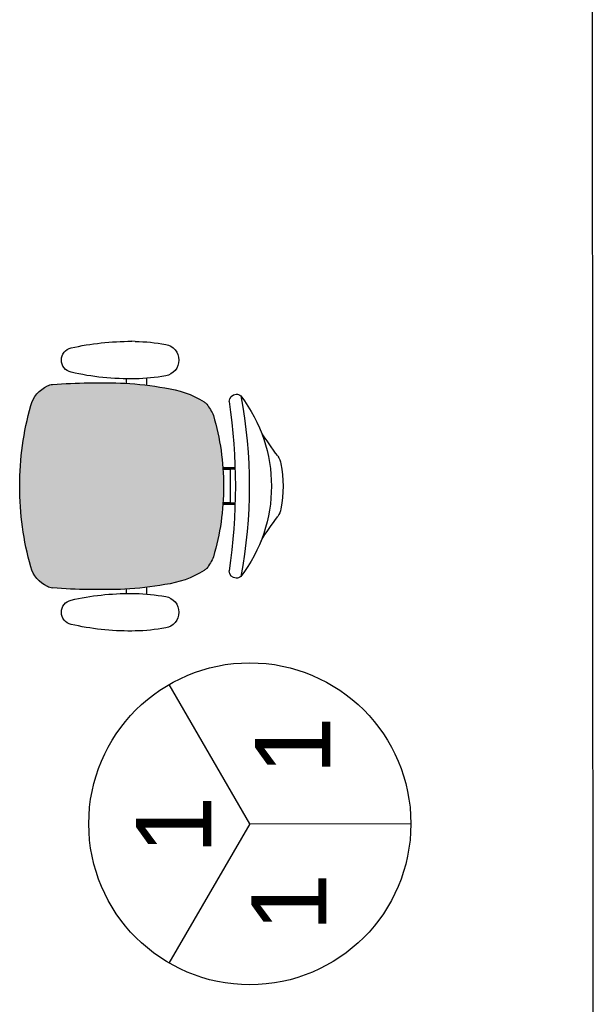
# Model space of a CAD drawing. Header units: inches. Extents: x 340 to 434, y 14 to 254.
# Tile 66 of 182: x 370.41 to 371.63, y 169.37 to 171.47. Entities that reach past the tile are written whole.
import ezdxf

# ---------------------------------------------------------------- set-up
doc = ezdxf.new("R2010")
doc.units = ezdxf.units.IN
doc.header["$MEASUREMENT"] = 0
for name, color, linetype in [('TJ-MOBILIÁRIO', 2, 'Continuous'), ('TJ-PAREDE', 5, 'Continuous'), ('TJ-TEXTO', 2, 'Continuous')]:
    doc.layers.add(name, color=color, linetype=linetype)
doc.styles.get("Standard").update_dxf_attribs({"font": 'arial.ttf'})

# ---------------------------------------------------------------- blocks, each defined once
blk = doc.blocks.new('poltrona diretor fixa tecido')
at = {"layer": 'TJ-MOBILIÁRIO'}
h = blk.add_hatch(color=201, dxfattribs=at)
h.set_gradient(color1=(223, 127, 255), color2=(223, 127, 255), tint=0.86, name='HEMISPHERICAL')
h.paths.add_polyline_path([(0.2192, -0.3365, 0.030126), (0.2092, -0.2515, 0.112051), (0.1795, -0.168, 0.029573), (0.1748, -0.1625, 0.071823), (0.1505, -0.1482, 0.071429), (0, -0.1266, 0.071429), (-0.1505, -0.1482, 0.071823), (-0.1748, -0.1625, 0.029573), (-0.1795, -0.168, 0.112051), (-0.2092, -0.2515, 0.030126), (-0.2192, -0.3365, 0.026966), (-0.2167, -0.4907, 0.092712), (-0.2134, -0.5016, 0.218944), (-0.1721, -0.5368, 0.069011), (0, -0.5604, 0.069011), (0.1721, -0.5368, 0.218946), (0.2134, -0.5016, 0.102563), (0.2168, -0.4895, 0.026756)])
for p, q in [((-0.0388, -0.1022), (-0.0388, -0.128)), ((-0.0361, -0.1021), (-0.0361, -0.1278)), ((0.0363, -0.1021), (0.0363, -0.1278)), ((0.039, -0.1022), (0.039, -0.128)), ((-0.0354, -0.1125), (-0.0354, -0.1277)), ((0.0356, -0.1125), (-0.0354, -0.1125)), ((0.0356, -0.1125), (0.0356, -0.1277)), ((-0.2297, -0.2901, 0), (-0.215, -0.2901, 0)), ((0.215, -0.29, 0), (0.2299, -0.29, 0)), ((-0.2284, -0.3331, 0), (-0.219, -0.3331, 0)), ((0.219, -0.3331, 0), (0.2286, -0.3331, 0))]:
    blk.add_line(p, q, dxfattribs=at)
at = {"layer": 'TJ-MOBILIÁRIO', "linetype": 'Continuous', "ltscale": 25.4}
for p, q in [((-0.3082, -0.3147, 0), (-0.3083, -0.3221, 0)), ((-0.2283, -0.3221, 0), (-0.2284, -0.3147, 0)), ((0.3084, -0.3147, 0), (0.3085, -0.3221, 0))]:
    blk.add_line(p, q, dxfattribs=at)
at = {"layer": 'TJ-MOBILIÁRIO'}
for centre, radius, start, end in [((0, -0.2485), 0.2485, 78.8778, 101.1222), ((-0.4729, 0.5278), 0.6763, 301.8108, 307.1601), ((-0.0414, -0.0448), 0.0407, 99.1898, 124.2903), ((0.0414, -0.0448), 0.0407, 55.7097, 80.8102), ((0.4729, 0.5278), 0.6763, 232.8399, 238.1892), ((0, -0.3411), 0.3164, 52.5531, 127.4469), ((0, -1.099), 1.0272, 79.2072, 100.7928), ((-0.181, -0.0998), 0.015, 139.1833, 180), ((-0.1802, -0.0989), 0.0158, 182.978, 269.4431), ((0, -1.3395), 1.238, 81.623, 98.377), ((0.1802, -0.0989), 0.0158, 270.5569, 357.022), ((0.181, -0.0998), 0.015, 0, 40.8167), ((0, -0.6615), 0.5349, 89.9995, 106.342), ((0, -0.6615), 0.5349, 73.658, 90.0005), ((-0.1305, -0.2048), 0.0612, 136.3456, 143.1214), ((-0.113, -0.2396), 0.0988, 112.3141, 128.7465), ((0.113, -0.2396), 0.0988, 51.2535, 67.6859), ((0.1305, -0.2048), 0.0612, 36.8786, 43.6544), ((-0.0105, -0.2752), 0.2001, 147.6271, 173.2006), ((0.0105, -0.2752), 0.2001, 6.7994, 32.3729), ((0.4905, -0.3769), 0.7109, 169.839, 176.7413), ((-0.4905, -0.3769), 0.7109, 3.2587, 10.161), ((1.2113, -0.3902), 1.4315, 177.8472, 184.0258), ((-1.2113, -0.3902), 1.4315, 355.9742, 2.1528), ((-0.1862, -0.4874), 0.0307, 186.2228, 207.4103), ((-0.1544, -0.4742), 0.065, 204.8741, 254.602), ((0.1544, -0.4742), 0.065, 285.398, 335.1259), ((0.1862, -0.4874), 0.0307, 332.5897, 353.7772), ((-0.0007, 0.0717), 0.6322, 254.3071, 270.046), ((0.0007, 0.0717), 0.6322, 269.954, 285.6929)]:
    blk.add_arc(centre, radius, start, end, dxfattribs=at)
at = {"layer": 'TJ-MOBILIÁRIO', "linetype": 'Continuous', "ltscale": 25.4}
for centre, radius, start, end in [((-0.2683, -0.2557, 0), 0.034, 9.9832, 170.0168), ((0.2685, -0.2557, 0), 0.034, 9.9832, 170.0168), ((0.1213, -0.3243, 0), 0.4296, 170.0113, 178.7145), ((-0.6579, -0.3243, 0), 0.4296, 1.2855, 9.9887), ((0.6581, -0.3243, 0), 0.4296, 170.0113, 178.7145), ((-0.1211, -0.3243, 0), 0.4296, 1.2855, 9.9887), ((0.2592, -0.3251, 0), 0.5675, 179.7013, 192.8268), ((-0.7958, -0.3251, 0), 0.5675, 347.1732, 0.2987), ((0.795, -0.3253, 0), 0.5665, 178.9303, 192.8326), ((-0.259, -0.3251, 0), 0.5675, 347.1732, 0.2987), ((-0.2683, -0.4452, 0), 0.0265, 192.8268, 347.1732), ((0.2685, -0.4452, 0), 0.0265, 192.8268, 347.1732)]:
    blk.add_arc(centre, radius, start, end, dxfattribs=at)

msp = doc.modelspace()

# ---------------------------------------------------------------- linework, layer by layer
at = {"layer": 'TJ-PAREDE'}
msp.add_line((371.6333, 167.8976), (371.6313, 172.8876), dxfattribs=at)
at = {"layer": 'TJ-TEXTO', "color": 202}
for p, q in [((370.9023, 169.7573), (370.7303, 170.0537)), ((370.9023, 169.7573), (370.7302, 169.4609)), ((371.2451, 169.7566), (370.9023, 169.7573))]:
    msp.add_line(p, q, dxfattribs=at)
msp.add_circle((370.9023, 169.7573), 0.3427, dxfattribs=at)

# ---------------------------------------------------------------- block references
at = {"layer": 'TJ-MOBILIÁRIO', "extrusion": (1.06588e-06, -2.31027e-09, 1), "xscale": -1, "rotation": 270.0000000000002}
msp.add_blockref('poltrona diretor fixa tecido', (370.973, 170.4759, 0.0004), dxfattribs=at)

# ---------------------------------------------------------------- texts
at = {"layer": 'TJ-TEXTO', "color": 202}
for p in [(371.0736, 169.8616), (370.8201, 169.6925), (371.0652, 169.5275)]:
    msp.add_text('1', height=0.16, rotation=90, dxfattribs=at).set_placement(p)

doc.saveas('drawing.dxf')
